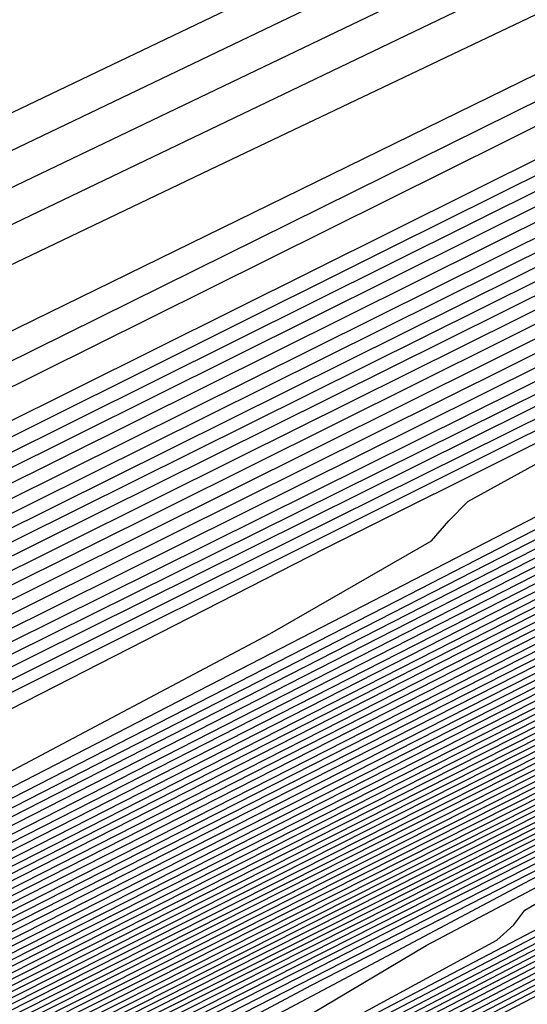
# Model space of a CAD drawing. Extents: x 3249832 to 3255657, y 13789405 to 13793316.
# Tile 141 of 256: x 3255343 to 3255345.35, y 13790174.1 to 13790178.66. Entities that reach past the tile are written whole.
import ezdxf

# ---------------------------------------------------------------- set-up
doc = ezdxf.new("R2010")
doc.units = 0
doc.header["$LTSCALE"] = 100
doc.header["$MEASUREMENT"] = 0
for name, color, linetype in [('GRATIO_CON', 10, 'CONTINUOUS'), ('GRATIO_ICON', 7, 'CONTINUOUS'), ('TARGETS_EAST', 7, 'CONTINUOUS')]:
    doc.layers.add(name, color=color, linetype=linetype)

# ---------------------------------------------------------------- blocks, each defined once
blk = doc.blocks.new('Gratio_032316_contours')
at = {"layer": 'GRATIO_CON', "color": 1, "linetype": 'Continuous', "flags": 128}
for points in [[(3255302.0314, 13790157.2669), (3255305.6437, 13790158.8712), (3255309.5432, 13790160.614), (3255315.3666, 13790163.3532), (3255324.1156, 13790167.6191), (3255334.2532, 13790172.6317), (3255343.6078, 13790177.2836), (3255350.4634, 13790180.6983), (3255354.9264, 13790182.9227), (3255357.5588, 13790184.2349), (3255358.8995, 13790184.9016), (3255359.3945, 13790185.1454), (3255359.4667, 13790185.1777)], [(3255303.1924, 13790158.1067), (3255309.9568, 13790161.3295), (3255315.993, 13790164.1738), (3255320.1968, 13790166.1001), (3255323.9244, 13790167.8032), (3255329.1467, 13790170.2866), (3255337.3137, 13790174.2874), (3255347.7912, 13790179.4774), (3255359.424, 13790185.2621)], [(3255301.814, 13790157.6625), (3255306.2336, 13790159.7553), (3255313.6914, 13790163.3206), (3255322.3973, 13790167.4845), (3255329.9545, 13790171.0807), (3255334.6794, 13790173.2938), (3255337.7412, 13790174.7115), (3255341.022, 13790176.2722), (3255345.9737, 13790178.6979), (3255352.3262, 13790181.8446), (3255359.3791, 13790185.3518)], [(3255305.2569, 13790159.8473), (3255305.9504, 13790160.0417), (3255306.586, 13790160.2393), (3255307.411, 13790160.5614), (3255309.715, 13790161.6217), (3255315.0483, 13790164.1572), (3255324.1904, 13790168.5345), (3255334.8378, 13790173.6394), (3255343.916, 13790177.9876), (3255349.1621, 13790180.4875), (3255351.558, 13790181.6198), (3255352.8973, 13790182.2578), (3255354.6336, 13790183.1084), (3255356.8611, 13790184.2117), (3255359.3342, 13790185.4415)], [(3255305.0995, 13790161.0664), (3255308.7467, 13790162.6449), (3255312.8467, 13790164.4393), (3255316.3876, 13790165.97), (3255318.6123, 13790166.8792), (3255319.7823, 13790167.2946), (3255320.414, 13790167.4655), (3255320.9362, 13790167.5996), (3255321.4269, 13790167.7371), (3255321.8766, 13790167.8769), (3255322.4974, 13790168.1226), (3255324.3865, 13790168.9972), (3255328.8629, 13790171.1288), (3255336.5853, 13790174.8284), (3255345.5712, 13790179.1397), (3255353.1782, 13790182.7894), (3255357.4275, 13790184.8241), (3255358.9954, 13790185.5698), (3255359.2221, 13790185.6724), (3255359.2241, 13790185.6699), (3255359.2254, 13790185.6692), (3255359.2262, 13790185.6695)], [(3255327.8239, 13790171.2175), (3255328.3616, 13790171.3694), (3255328.7758, 13790171.4757), (3255329.1651, 13790171.5848), (3255329.522, 13790171.6958), (3255330.0144, 13790171.8907), (3255331.5133, 13790172.5846), (3255335.0648, 13790174.2757), (3255341.1917, 13790177.2108), (3255348.3215, 13790180.6304), (3255354.3583, 13790183.5236), (3255357.7322, 13790185.1336), (3255358.9792, 13790185.7201), (3255359.1618, 13790185.7973), (3255359.1653, 13790185.7931), (3255359.1674, 13790185.792), (3255359.1688, 13790185.7924)], [(3255327.4219, 13790171.5158), (3255331.9797, 13790173.519), (3255334.6691, 13790174.6694), (3255335.8655, 13790175.1404), (3255336.3091, 13790175.2732), (3255336.6154, 13790175.3518), (3255336.9034, 13790175.4325), (3255337.1673, 13790175.5146), (3255337.5315, 13790175.6587), (3255338.64, 13790176.1719), (3255341.2667, 13790177.4227), (3255345.7981, 13790179.5933), (3255351.0719, 13790182.1212), (3255355.5383, 13790184.2579), (3255358.0368, 13790185.4431), (3255358.9629, 13790185.8704), (3255359.101, 13790185.9219), (3255359.1053, 13790185.9157), (3255359.1073, 13790185.9136), (3255359.1082, 13790185.9136)]]:
    blk.add_lwpolyline(points, dxfattribs=at)
at = {"layer": 'GRATIO_CON', "color": 5, "linetype": 'Continuous', "flags": 128}
for points in [[(3255271.7424, 13790142.4839), (3255272.6412, 13790142.8669), (3255274.1083, 13790143.4531), (3255276.3425, 13790144.3166), (3255279.222, 13790145.4602), (3255282.5453, 13790146.8689), (3255286.466, 13790148.6836), (3255292.5587, 13790151.6691), (3255302.7534, 13790156.7464), (3255317.9172, 13790164.3124), (3255334.6656, 13790172.6691), (3255348.5512, 13790179.5941), (3255356.2739, 13790183.4389), (3255359.1227, 13790184.8487), (3255359.5343, 13790185.0422), (3255359.5388, 13790185.0347), (3255359.5427, 13790185.0289), (3255359.5463, 13790185.0238)], [(3255270.9079, 13790140.512), (3255274.8286, 13790142.58), (3255285.3324, 13790147.9105), (3255304.047, 13790157.299), (3255326.0348, 13790168.2883), (3255344.7168, 13790177.6076), (3255355.1597, 13790182.806), (3255359.0123, 13790184.7118), (3255359.5691, 13790184.9728), (3255359.5755, 13790184.9623), (3255359.581, 13790184.9541), (3255359.5861, 13790184.9469)], [(3255289.6528, 13790150.0664), (3255307.3931, 13790158.9196), (3255328.1005, 13790169.2511), (3255345.6515, 13790178.0012), (3255355.4586, 13790182.8784), (3255359.0782, 13790184.6634), (3255359.603, 13790184.9047), (3255359.6102, 13790184.8927), (3255359.6158, 13790184.8842), (3255359.6206, 13790184.8774)], [(3255293.7865, 13790152.0609), (3255310.6086, 13790160.455), (3255330.0902, 13790170.1736), (3255346.5529, 13790178.3783), (3255355.7476, 13790182.946), (3255359.1428, 13790184.6145), (3255359.6365, 13790184.8372), (3255359.6438, 13790184.8246), (3255359.6486, 13790184.817), (3255359.6523, 13790184.8117)], [(3255302.0539, 13790156.0498), (3255317.0396, 13790163.5258), (3255334.0697, 13790172.0185), (3255348.356, 13790179.1318), (3255356.3269, 13790183.0788), (3255359.2766, 13790184.5089), (3255359.7156, 13790184.6805)], [(3255297.1844, 13790153.5531), (3255306.1876, 13790158.0443), (3255320.2551, 13790165.0612), (3255336.0591, 13790172.9414), (3255349.2565, 13790179.5104), (3255356.614, 13790183.1496), (3255359.3382, 13790184.4651), (3255359.7457, 13790184.6186)], [(3255301.6093, 13790155.6942), (3255310.3214, 13790160.0388), (3255323.4705, 13790166.5968), (3255338.0482, 13790173.865), (3255350.1561, 13790179.891), (3255356.899, 13790183.2251), (3255359.3962, 13790184.4294), (3255359.7706, 13790184.5688)], [(3255301.0545, 13790155.3373), (3255306.0342, 13790157.8354), (3255314.4551, 13790162.0332), (3255326.6859, 13790168.1324), (3255340.0371, 13790174.789), (3255351.0547, 13790180.273), (3255357.1814, 13790183.3044), (3255359.4478, 13790184.404), (3255359.7816, 13790184.5427), (3255359.7891, 13790184.5292), (3255359.7931, 13790184.5225), (3255359.7955, 13790184.5191)], [(3255304.6334, 13790156.8568), (3255306.3511, 13790157.8084), (3255309.5988, 13790159.4725), (3255314.884, 13790162.1177), (3255322.7225, 13790166.0222), (3255333.1167, 13790171.2035), (3255344.0151, 13790176.6365), (3255352.8529, 13790181.0354), (3255357.7494, 13790183.4581), (3255359.561, 13790184.3365), (3255359.8285, 13790184.4463), (3255359.836, 13790184.4335), (3255359.8412, 13790184.4254), (3255359.8452, 13790184.4196)], [(3255304.5941, 13790155.9176), (3255306.5239, 13790156.9775), (3255307.461, 13790157.586), (3255307.6955, 13790157.8717), (3255307.6379, 13790158.0169), (3255307.7178, 13790158.2151), (3255308.4418, 13790158.705), (3255310.3354, 13790159.737), (3255313.871, 13790161.5401), (3255319.3089, 13790164.2589), (3255326.8562, 13790168.0166), (3255336.3321, 13790172.739), (3255346.0041, 13790177.5602), (3255353.752, 13790181.4167), (3255358.0334, 13790183.5349), (3255359.6177, 13790184.3027), (3255359.852, 13790184.398), (3255359.8594, 13790184.3856), (3255359.8652, 13790184.3768), (3255359.8701, 13790184.3699)], [(3255304.9355, 13790156.0247), (3255307.9403, 13790157.5887), (3255310.0751, 13790158.7489), (3255311.1306, 13790159.4091), (3255311.4165, 13790159.7094), (3255311.3727, 13790159.8493), (3255311.4633, 13790160.0414), (3255312.2502, 13790160.5532), (3255314.3196, 13790161.6657), (3255318.1431, 13790163.6078), (3255323.7338, 13790166.4), (3255330.9899, 13790170.0111), (3255339.5475, 13790174.2746), (3255347.9931, 13790178.484), (3255354.6512, 13790181.7979), (3255358.3174, 13790183.6118), (3255359.6741, 13790184.2691), (3255359.875, 13790184.3505), (3255359.8817, 13790184.3393), (3255359.8871, 13790184.3311), (3255359.8919, 13790184.3244)], [(3255304.153, 13790155.5812), (3255308.0068, 13790157.5568), (3255311.2864, 13790159.2599), (3255313.6264, 13790160.5203), (3255314.8001, 13790161.2321), (3255315.1375, 13790161.5471), (3255315.1076, 13790161.6816), (3255315.2089, 13790161.8678), (3255316.0587, 13790162.4015), (3255318.3039, 13790163.5944), (3255322.4153, 13790165.6754), (3255328.1587, 13790168.5412), (3255335.1236, 13790172.0056), (3255342.7629, 13790175.8101), (3255349.9822, 13790179.4077), (3255355.5503, 13790182.1791), (3255358.6014, 13790183.6887), (3255359.7305, 13790184.2357), (3255359.8977, 13790184.3034), (3255359.9033, 13790184.2941), (3255359.9078, 13790184.2873), (3255359.9117, 13790184.2817)], [(3255304.9157, 13790155.8971), (3255309.6589, 13790158.3201), (3255314.1493, 13790160.621), (3255317.9787, 13790162.6022), (3255320.7289, 13790164.0631), (3255322.1393, 13790164.8782), (3255322.5796, 13790165.2225), (3255322.5773, 13790165.3464), (3255322.6999, 13790165.5205), (3255323.6755, 13790166.0979), (3255326.2724, 13790167.4517), (3255330.9596, 13790169.8106), (3255337.0084, 13790172.8235), (3255343.391, 13790175.9945), (3255349.1937, 13790178.8812), (3255353.9602, 13790181.2553), (3255357.3486, 13790182.9416), (3255359.1694, 13790183.8424), (3255359.8432, 13790184.1689), (3255359.943, 13790184.2093), (3255359.9463, 13790184.2038), (3255359.949, 13790184.1997), (3255359.9513, 13790184.1963)], [(3255302.3778, 13790154.5684), (3255307.3329, 13790157.0951), (3255312.4118, 13790159.6895), (3255317.2206, 13790162.1531), (3255321.3249, 13790164.2734), (3255324.2801, 13790165.8346), (3255325.8088, 13790166.7013), (3255326.3006, 13790167.0602), (3255326.3122, 13790167.1787), (3255326.4454, 13790167.3469), (3255327.4839, 13790167.9461), (3255330.2567, 13790169.3804), (3255335.2318, 13790171.8782), (3255341.4333, 13790174.9646), (3255347.5247, 13790177.989), (3255352.4091, 13790180.4168), (3255355.9494, 13790182.1787), (3255358.2485, 13790183.3217), (3255359.4552, 13790183.9168), (3255359.9029, 13790184.1305), (3255359.9712, 13790184.1537)], [(3255304.4676, 13790155.5994), (3255309.7502, 13790158.2931), (3255315.1648, 13790161.0589), (3255320.2919, 13790163.6852), (3255324.671, 13790165.9446), (3255327.8314, 13790167.606), (3255329.4784, 13790168.5243), (3255330.0217, 13790168.8979), (3255330.047, 13790169.0111), (3255330.1909, 13790169.1733), (3255331.2924, 13790169.7943), (3255334.241, 13790171.3091), (3255339.5039, 13790173.9458), (3255345.8582, 13790177.1058), (3255351.6584, 13790179.9834), (3255355.6245, 13790181.9523), (3255357.9383, 13790183.1026), (3255359.1472, 13790183.7035), (3255359.7382, 13790183.995), (3255359.9575, 13790184.0997), (3255359.991, 13790184.111)], [(3255301.5219, 13790154.0673), (3255306.5573, 13790156.6303), (3255312.1674, 13790159.491), (3255317.9177, 13790162.4284), (3255323.3631, 13790165.2173), (3255328.0171, 13790167.6157), (3255331.3826, 13790169.3774), (3255333.1479, 13790170.3474), (3255333.7427, 13790170.7356), (3255333.7819, 13790170.8435), (3255333.9351, 13790170.999), (3255335.0904, 13790171.6374), (3255338.1903, 13790173.2204), (3255343.8598, 13790176.055), (3255351.4541, 13790179.8272), (3255360.0108, 13790184.0684)], [(3255305.1135, 13790155.8299), (3255310.7368, 13790158.6923), (3255317.0019, 13790161.8869), (3255323.4235, 13790165.1672), (3255329.5057, 13790168.2815), (3255334.7094, 13790170.9581), (3255338.4852, 13790172.9203), (3255340.4871, 13790173.9935), (3255341.1847, 13790174.411), (3255341.2516, 13790174.5082), (3255341.3615, 13790174.6197), (3255342.1895, 13790175.0772), (3255344.4112, 13790176.2118), (3255348.4746, 13790178.2434), (3255353.9175, 13790180.947), (3255360.0502, 13790183.9867)], [(3255302.0725, 13790154.2545), (3255306.9093, 13790156.7113), (3255312.8265, 13790159.7232), (3255319.4192, 13790163.0849), (3255326.1765, 13790166.5367), (3255332.577, 13790169.8136), (3255338.0556, 13790172.6292), (3255342.0364, 13790174.6917), (3255344.1566, 13790175.8165), (3255344.9058, 13790176.2487), (3255344.9865, 13790176.3406), (3255345.0746, 13790176.43), (3255345.739, 13790176.7971), (3255347.5216, 13790177.7075), (3255350.782, 13790179.3376), (3255355.1493, 13790181.5069), (3255360.0699, 13790183.9458)], [(3255303.628, 13790155.0138), (3255308.7051, 13790157.5926), (3255314.9163, 13790160.7542), (3255321.8364, 13790164.2828), (3255328.9294, 13790167.9061), (3255335.6482, 13790171.3457), (3255341.4017, 13790174.3004), (3255345.5877, 13790176.4631), (3255347.8262, 13790177.6396), (3255348.6268, 13790178.0864), (3255348.7213, 13790178.173), (3255348.7878, 13790178.2404), (3255349.2885, 13790178.517), (3255350.6321, 13790179.2032), (3255353.0894, 13790180.4318), (3255356.381, 13790182.0668), (3255360.0897, 13790183.905)], [(3255305.1835, 13790155.7731), (3255310.5009, 13790158.4739), (3255317.006, 13790161.7851), (3255324.2536, 13790165.4808), (3255331.6823, 13790169.2755), (3255338.7195, 13790172.8778), (3255344.7479, 13790175.9716), (3255349.1389, 13790178.2345), (3255351.4957, 13790179.4626), (3255352.3478, 13790179.9241), (3255352.4562, 13790180.0053), (3255352.5009, 13790180.0507), (3255352.838, 13790180.237), (3255353.7425, 13790180.6989), (3255355.3968, 13790181.526), (3255357.6127, 13790182.6266), (3255360.1094, 13790183.8641)], [(3255303.7707, 13790154.9993), (3255308.2945, 13790157.2917), (3255314.0925, 13790160.2366), (3255321.1855, 13790163.8471), (3255329.0881, 13790167.8767), (3255337.1882, 13790172.0144), (3255344.8621, 13790175.942), (3255351.4402, 13790179.3139), (3255356.2414, 13790181.7774), (3255358.8349, 13790183.1087), (3255359.7899, 13790183.5995), (3255359.9259, 13790183.6701), (3255359.9272, 13790183.6714), (3255359.937, 13790183.6768), (3255359.9634, 13790183.6903), (3255360.0116, 13790183.7143), (3255360.0761, 13790183.7464), (3255360.1488, 13790183.7825)], [(3255305.1388, 13790155.6635), (3255309.85, 13790158.051), (3255315.8883, 13790161.1179), (3255323.2539, 13790164.8671), (3255331.3347, 13790168.9871), (3255339.3649, 13790173.0882), (3255346.7521, 13790176.8682), (3255353.5952, 13790180.3758), (3255360.1664, 13790183.7472)], [(3255302.8281, 13790154.4677), (3255306.5068, 13790156.3278), (3255311.4055, 13790158.8102), (3255317.684, 13790161.9993), (3255325.321, 13790165.8864), (3255333.5703, 13790170.0918), (3255341.5049, 13790174.143), (3255348.4211, 13790177.681), (3255354.5094, 13790180.8012), (3255360.1838, 13790183.7124)], [(3255304.0554, 13790155.0608), (3255307.8748, 13790156.9921), (3255312.961, 13790159.5695), (3255319.4798, 13790162.8806), (3255327.388, 13790166.9057), (3255335.8059, 13790171.1966), (3255343.6448, 13790175.1979), (3255350.0901, 13790178.4938), (3255355.4236, 13790181.2265), (3255360.2013, 13790183.6775)], [(3255303.5893, 13790154.7687), (3255306.5099, 13790156.2471), (3255310.6109, 13790158.3207), (3255316.0721, 13790161.0881), (3255323.0714, 13790164.6433), (3255331.5221, 13790168.9443), (3255340.2771, 13790173.4061), (3255347.9247, 13790177.3077), (3255353.4282, 13790180.1195), (3255357.252, 13790182.0771), (3255360.2361, 13790183.6077)], [(3255304.7162, 13790155.3111), (3255307.7371, 13790156.8402), (3255311.9789, 13790158.985), (3255317.6276, 13790161.8474), (3255324.8672, 13790165.5246), (3255333.5891, 13790169.9636), (3255342.5128, 13790174.5109), (3255350.0647, 13790178.3626), (3255355.0972, 13790180.9323), (3255358.1663, 13790182.5025), (3255360.2536, 13790183.5729)], [(3255303.783, 13790154.7871), (3255305.843, 13790155.8536), (3255308.9644, 13790157.4333), (3255313.347, 13790159.6493), (3255319.1831, 13790162.6067), (3255326.663, 13790166.4059), (3255335.6562, 13790170.9829), (3255344.7484, 13790175.6156), (3255352.2046, 13790179.4175), (3255356.7662, 13790181.7451), (3255359.0805, 13790182.9278), (3255360.271, 13790183.538)], [(3255304.8427, 13790155.2963), (3255306.9699, 13790156.3961), (3255310.1916, 13790158.0264), (3255314.7166, 13790160.3144), (3255320.7509, 13790163.3723), (3255328.5002, 13790167.3085), (3255338.0293, 13790172.1586), (3255348.8387, 13790177.6664), (3255360.2884, 13790183.5031)], [(3255305.0241, 13790155.1342), (3255305.6382, 13790155.5752), (3255306.9622, 13790156.3146), (3255309.2236, 13790157.4811), (3255312.6461, 13790159.2126), (3255317.4185, 13790161.6255), (3255323.5888, 13790164.7516), (3255331.1702, 13790168.6012), (3255339.9013, 13790173.0438), (3255348.4233, 13790177.385), (3255355.1029, 13790180.7893), (3255358.7722, 13790182.6592), (3255360.1245, 13790183.3478), (3255360.3182, 13790183.4455)], [(3255304.8083, 13790154.4748), (3255305.689, 13790154.9681), (3255305.9678, 13790155.1782), (3255305.932, 13790155.2654), (3255305.8633, 13790155.3778), (3255306.0205, 13790155.6152), (3255306.6569, 13790156.065), (3255308.0219, 13790156.8237), (3255310.3504, 13790158.0236), (3255313.8734, 13790159.8057), (3255318.7695, 13790162.2811), (3255325.0078, 13790165.4413), (3255332.5052, 13790169.2476), (3255340.9443, 13790173.5411), (3255349.0715, 13790177.6808), (3255355.3991, 13790180.9056), (3255358.87, 13790182.674), (3255360.1494, 13790183.3249), (3255360.333, 13790183.417)], [(3255304.084, 13790154.0519), (3255305.7522, 13790154.9379), (3255306.6595, 13790155.4442), (3255306.9489, 13790155.6586), (3255306.9159, 13790155.7454), (3255306.8502, 13790155.8567), (3255307.0169, 13790156.0961), (3255307.6755, 13790156.5547), (3255309.0817, 13790157.3329), (3255311.4773, 13790158.5661), (3255315.1006, 13790160.3988), (3255320.1204, 13790162.9367), (3255326.4268, 13790166.131), (3255333.8401, 13790169.894), (3255341.9872, 13790174.0384), (3255349.7196, 13790177.9767), (3255355.6953, 13790181.0218), (3255358.9678, 13790182.6888), (3255360.1743, 13790183.3021), (3255360.3478, 13790183.3885)], [(3255304.9814, 13790154.4912), (3255306.6961, 13790155.401), (3255307.6299, 13790155.9204), (3255307.9299, 13790156.1391), (3255307.8998, 13790156.2255), (3255307.837, 13790156.3357), (3255308.0133, 13790156.577), (3255308.6941, 13790157.0445), (3255310.1414, 13790157.842), (3255312.6041, 13790159.1086), (3255316.3279, 13790160.9919), (3255321.4714, 13790163.5923), (3255327.8457, 13790166.8207), (3255335.1751, 13790170.5405), (3255343.0302, 13790174.5357), (3255350.3678, 13790178.2726), (3255355.9915, 13790181.1381), (3255359.0655, 13790182.7035), (3255360.1992, 13790183.2792), (3255360.3626, 13790183.36)], [(3255304.6498, 13790154.2392), (3255306.7761, 13790155.3698), (3255308.584, 13790156.3271), (3255309.5708, 13790156.8727), (3255309.8919, 13790157.1), (3255309.8675, 13790157.1856), (3255309.8108, 13790157.2936), (3255310.0062, 13790157.5388), (3255310.7314, 13790158.024), (3255312.2609, 13790158.8603), (3255314.8578, 13790160.1936), (3255318.7824, 13790162.1781), (3255324.1733, 13790164.9035), (3255330.6837, 13790168.2), (3255337.845, 13790171.8333), (3255345.1161, 13790175.5303), (3255351.6642, 13790178.8644), (3255356.5838, 13790181.3706), (3255359.2611, 13790182.7331), (3255360.249, 13790183.2335), (3255360.3922, 13790183.303)], [(3255305.4924, 13790154.6505), (3255307.6735, 13790155.8091), (3255309.528, 13790156.7902), (3255310.5412, 13790157.3489), (3255310.8729, 13790157.5805), (3255310.8514, 13790157.6657), (3255310.7976, 13790157.7725), (3255311.0026, 13790158.0197), (3255311.75, 13790158.5138), (3255313.3206, 13790159.3695), (3255315.9847, 13790160.736), (3255320.0096, 13790162.7712), (3255325.5243, 13790165.559), (3255332.1026, 13790168.8897), (3255339.18, 13790172.4797), (3255346.1591, 13790176.0276), (3255352.3124, 13790179.1603), (3255356.88, 13790181.4868), (3255359.3589, 13790182.7478), (3255360.2739, 13790183.2107), (3255360.4069, 13790183.2745)], [(3255304.4639, 13790154.0323), (3255306.3351, 13790155.0619), (3255308.5709, 13790156.2484), (3255310.4719, 13790157.2533), (3255311.5116, 13790157.825), (3255311.8539, 13790158.061), (3255311.8353, 13790158.1457), (3255311.7845, 13790158.2514), (3255311.9991, 13790158.5007), (3255312.7686, 13790159.0035), (3255314.3803, 13790159.8786), (3255317.1115, 13790161.2785), (3255321.2369, 13790163.3643), (3255326.8753, 13790166.2146), (3255333.5216, 13790169.5794), (3255340.515, 13790173.1261), (3255347.202, 13790176.5249), (3255352.9606, 13790179.4562), (3255357.1762, 13790181.6031), (3255359.4566, 13790182.7626), (3255360.2988, 13790183.1878), (3255360.4217, 13790183.246)], [(3255305.2597, 13790154.4202), (3255307.1777, 13790155.4733), (3255309.4682, 13790156.6878), (3255311.4159, 13790157.7164), (3255312.4821, 13790158.3012), (3255312.8349, 13790158.5414), (3255312.8192, 13790158.6258), (3255312.7714, 13790158.7304), (3255312.9955, 13790158.9816), (3255313.7872, 13790159.4933), (3255315.4401, 13790160.3878), (3255318.2384, 13790161.821), (3255322.4642, 13790163.9574), (3255328.2262, 13790166.8702), (3255334.9406, 13790170.2691), (3255341.8499, 13790173.7725), (3255348.245, 13790177.0222), (3255353.6088, 13790179.7521), (3255357.4723, 13790181.7195), (3255359.5541, 13790182.7777), (3255360.3231, 13790183.1656), (3255360.4356, 13790183.2183)], [(3255324.9187, 13790165.1436), (3255330.9282, 13790168.1814), (3255337.7785, 13790171.6484), (3255344.5198, 13790175.0653), (3255350.3309, 13790178.0168), (3255354.905, 13790180.3441), (3255358.064, 13790181.9526), (3255359.7482, 13790182.8087), (3255360.3702, 13790183.1225), (3255360.4613, 13790183.1651)], [(3255326.1459, 13790165.7367), (3255332.2792, 13790168.837), (3255339.1975, 13790172.3381), (3255345.8548, 13790175.7117), (3255351.3738, 13790178.5141), (3255355.5531, 13790180.6401), (3255358.3599, 13790182.0692), (3255359.8452, 13790182.8242), (3255360.3938, 13790183.1009), (3255360.4741, 13790183.1386)], [(3255327.3732, 13790166.3298), (3255333.6301, 13790169.4926), (3255340.6165, 13790173.0278), (3255347.1898, 13790176.3582), (3255352.4168, 13790179.0114), (3255356.2011, 13790180.9361), (3255358.6557, 13790182.1858), (3255359.9422, 13790182.8397), (3255360.4174, 13790183.0794), (3255360.487, 13790183.112)], [(3255323.8726, 13790164.5335), (3255328.6004, 13790166.9229), (3255334.9811, 13790170.1481), (3255342.0354, 13790173.7175), (3255348.5247, 13790177.0046), (3255353.4597, 13790179.5087), (3255356.8492, 13790181.2321), (3255358.9516, 13790182.3023), (3255360.0392, 13790182.8552), (3255360.441, 13790183.0579), (3255360.4998, 13790183.0854)], [(3255326.1263, 13790165.6184), (3255331.0549, 13790168.1091), (3255337.683, 13790171.4593), (3255344.8734, 13790175.0969), (3255351.1947, 13790178.2974), (3255355.5456, 13790180.5034), (3255358.1454, 13790181.824), (3255359.5433, 13790182.5355), (3255360.2333, 13790182.8862), (3255360.4882, 13790183.0148), (3255360.5255, 13790183.0322)], [(3255327.2532, 13790166.1609), (3255332.2822, 13790168.7022), (3255339.034, 13790172.1149), (3255346.2924, 13790175.7865), (3255352.5296, 13790178.9438), (3255356.5886, 13790181.0007), (3255358.7935, 13790182.12), (3255359.8392, 13790182.6521), (3255360.3303, 13790182.9017), (3255360.5117, 13790182.9932), (3255360.5383, 13790183.0057)], [(3255324.9777, 13790164.9701), (3255328.38, 13790166.7034), (3255333.5094, 13790169.2953), (3255340.385, 13790172.7705), (3255347.7113, 13790176.4762), (3255353.8646, 13790179.5902), (3255357.6315, 13790181.498), (3255359.4416, 13790182.416), (3255360.1351, 13790182.7686), (3255360.4274, 13790182.9172), (3255360.5353, 13790182.9717), (3255360.5511, 13790182.9791)], [(3255326.0375, 13790165.4792), (3255329.5069, 13790167.2459), (3255334.7367, 13790169.8884), (3255341.7359, 13790173.4261), (3255349.1303, 13790177.1659), (3255355.1996, 13790180.2366), (3255358.6796, 13790181.9976), (3255360.1293, 13790182.7318), (3255360.564, 13790182.9525)], [(3255326.0107, 13790165.3703), (3255328.1409, 13790166.4894), (3255331.6324, 13790168.2661), (3255336.7586, 13790170.8557), (3255343.4765, 13790174.2509), (3255350.4781, 13790177.7917), (3255356.1387, 13790180.655), (3255359.2695, 13790182.2383), (3255360.4233, 13790182.8212), (3255360.5887, 13790182.904)], [(3255327.0294, 13790165.8601), (3255329.1902, 13790166.9933), (3255332.6755, 13790168.7662), (3255337.7031, 13790171.3058), (3255344.1992, 13790174.5887), (3255350.9231, 13790177.9889), (3255356.3425, 13790180.7299), (3255359.338, 13790182.2444), (3255360.4422, 13790182.8017), (3255360.6009, 13790182.8804)], [(3255328.048, 13790166.3498), (3255330.2394, 13790167.4971), (3255333.7186, 13790169.2663), (3255338.6476, 13790171.7559), (3255344.9218, 13790174.9264), (3255351.3681, 13790178.1861), (3255356.5462, 13790180.8048), (3255359.4065, 13790182.2504), (3255360.4612, 13790182.7821), (3255360.6131, 13790182.8568)], [(3255327.9419, 13790166.1953), (3255329.0666, 13790166.8396), (3255331.2887, 13790168.001), (3255334.7616, 13790169.7664), (3255339.5921, 13790172.2059), (3255345.6445, 13790175.2642), (3255351.8131, 13790178.3832), (3255356.7499, 13790180.8797), (3255359.475, 13790182.2565), (3255360.4801, 13790182.7626), (3255360.6253, 13790182.8333)], [(3255327.4629, 13790165.5889), (3255328.9795, 13790166.3959), (3255329.5121, 13790166.7094), (3255329.545, 13790166.7868), (3255329.5482, 13790166.8724), (3255329.9348, 13790167.1571), (3255331.1039, 13790167.8191), (3255333.3872, 13790169.0087), (3255336.8478, 13790170.7666), (3255341.4811, 13790173.106), (3255347.0898, 13790175.9396), (3255352.7031, 13790178.7776), (3255357.1574, 13790181.0295), (3255359.612, 13790182.2686), (3255360.518, 13790182.7235), (3255360.6498, 13790182.7862)], [(3255325.6209, 13790164.5955), (3255328.4069, 13790166.0519), (3255329.9499, 13790166.872), (3255330.4931, 13790167.1899), (3255330.5289, 13790167.2669), (3255330.5351, 13790167.3513), (3255330.9312, 13790167.6381), (3255332.1225, 13790168.3088), (3255334.4365, 13790169.5125), (3255337.8909, 13790171.2667), (3255342.4257, 13790173.5561), (3255347.8124, 13790176.2774), (3255353.1481, 13790178.9747), (3255357.3612, 13790181.1043), (3255359.6805, 13790182.2747), (3255360.5369, 13790182.7039), (3255360.662, 13790182.7626)], [(3255326.5182, 13790165.0348), (3255329.3508, 13790166.515), (3255330.9203, 13790167.3482), (3255331.4742, 13790167.6703), (3255331.5128, 13790167.747), (3255331.5219, 13790167.8302), (3255331.9277, 13790168.119), (3255333.1411, 13790168.7986), (3255335.4858, 13790170.0164), (3255338.9339, 13790171.7668), (3255343.3702, 13790174.0061), (3255348.535, 13790176.6151), (3255353.5931, 13790179.1719), (3255357.5649, 13790181.1792), (3255359.749, 13790182.2808), (3255360.5559, 13790182.6844), (3255360.6742, 13790182.739)], [(3255327.4156, 13790165.4741), (3255330.2948, 13790166.9781), (3255331.8908, 13790167.8244), (3255332.4552, 13790168.1508), (3255332.4967, 13790168.227), (3255332.5088, 13790168.3092), (3255332.9241, 13790168.5999), (3255334.1598, 13790169.2884), (3255336.535, 13790170.5202), (3255339.977, 13790172.2669), (3255344.3147, 13790174.4562), (3255349.2577, 13790176.9528), (3255354.0381, 13790179.3691), (3255357.7686, 13790181.2541), (3255359.8175, 13790182.2868), (3255360.5748, 13790182.6648), (3255360.6864, 13790182.7155)], [(3255325.7164, 13790164.5233), (3255329.2103, 13790166.3527), (3255332.1826, 13790167.9043), (3255333.8317, 13790168.7767), (3255334.4172, 13790169.1117), (3255334.4644, 13790169.1871), (3255334.4825, 13790169.2671), (3255334.9169, 13790169.5617), (3255336.197, 13790170.2679), (3255338.6336, 13790171.5279), (3255342.0632, 13790173.2671), (3255346.2037, 13790175.3563), (3255350.703, 13790177.6283), (3255354.9281, 13790179.7634), (3255358.1761, 13790181.4039), (3255359.9544, 13790182.299), (3255360.6126, 13790182.6258), (3255360.7107, 13790182.6685)], [(3255326.559, 13790164.9347), (3255330.1077, 13790166.792), (3255333.1266, 13790168.3674), (3255334.8021, 13790169.2528), (3255335.3982, 13790169.5922), (3255335.4483, 13790169.6672), (3255335.4694, 13790169.746), (3255335.9134, 13790170.0426), (3255337.2156, 13790170.7576), (3255339.6828, 13790172.0318), (3255343.1062, 13790173.7672), (3255347.1482, 13790175.8064), (3255351.4256, 13790177.9661), (3255355.373, 13790179.9607), (3255358.3795, 13790181.4792), (3255360.022, 13790182.306), (3255360.6299, 13790182.6078), (3255360.7206, 13790182.6473)], [(3255327.4017, 13790165.3461), (3255331.0051, 13790167.2313), (3255334.0705, 13790168.8305), (3255335.7725, 13790169.729), (3255336.3792, 13790170.0727), (3255336.4322, 13790170.1473), (3255336.4563, 13790170.2249), (3255336.9098, 13790170.5235), (3255338.2343, 13790171.2474), (3255340.7321, 13790172.5356), (3255344.1493, 13790174.2673), (3255348.0927, 13790176.2564), (3255352.1482, 13790178.3038), (3255355.8179, 13790180.158), (3255358.5828, 13790181.5545), (3255360.0896, 13790182.3129), (3255360.6473, 13790182.5898), (3255360.7304, 13790182.626)], [(3255325.1551, 13790164.1169), (3255328.2444, 13790165.7574), (3255331.9024, 13790167.6707), (3255335.0145, 13790169.2935), (3255336.743, 13790170.2051), (3255337.3602, 13790170.5531), (3255337.416, 13790170.6273), (3255337.4432, 13790170.7039), (3255337.9062, 13790171.0045), (3255339.2529, 13790171.7371), (3255341.7814, 13790173.0395), (3255345.1924, 13790174.7674), (3255349.0372, 13790176.7065), (3255352.8709, 13790178.6416), (3255356.2628, 13790180.3553), (3255358.7862, 13790181.6297), (3255360.1572, 13790182.3198), (3255360.6647, 13790182.5718), (3255360.7403, 13790182.6047)], [(3255326.7468, 13790164.8927), (3255329.9297, 13790166.5802), (3255333.6972, 13790168.5493), (3255336.9024, 13790170.2197), (3255338.6838, 13790171.1575), (3255339.3222, 13790171.5141), (3255339.3838, 13790171.5874), (3255339.4169, 13790171.6618), (3255339.8991, 13790171.9663), (3255341.2901, 13790172.7166), (3255343.8799, 13790174.0472), (3255347.2785, 13790175.7677), (3255350.9262, 13790177.6066), (3255354.3161, 13790179.3171), (3255357.1526, 13790180.7499), (3255359.1929, 13790181.7803), (3255360.2924, 13790182.3337), (3255360.6994, 13790182.5358), (3255360.76, 13790182.5622)], [(3255327.5426, 13790165.2805), (3255330.7723, 13790166.9915), (3255334.5946, 13790168.9886), (3255337.8463, 13790170.6828), (3255339.6543, 13790171.6336), (3255340.3033, 13790171.9945), (3255340.3677, 13790172.0675), (3255340.4038, 13790172.1407), (3255340.8955, 13790172.4472), (3255342.3088, 13790173.2064), (3255344.9292, 13790174.551), (3255348.3216, 13790176.2678), (3255351.8708, 13790178.0567), (3255355.0387, 13790179.6548), (3255357.5975, 13790180.9471), (3255359.3962, 13790181.8556), (3255360.36, 13790182.3407), (3255360.7167, 13790182.5178), (3255360.7699, 13790182.5409)], [(3255326.545, 13790164.6734), (3255328.3384, 13790165.6684), (3255331.615, 13790167.4029), (3255335.4919, 13790169.4279), (3255338.7903, 13790171.1459), (3255340.6247, 13790172.1098), (3255341.2843, 13790172.475), (3255341.3515, 13790172.5476), (3255341.3906, 13790172.6196), (3255341.8919, 13790172.9281), (3255343.3274, 13790173.6961), (3255345.9784, 13790175.0549), (3255349.3647, 13790176.7679), (3255352.8153, 13790178.5067), (3255355.7614, 13790179.9926), (3255358.0423, 13790181.1444), (3255359.5996, 13790181.9308), (3255360.4276, 13790182.3476), (3255360.7341, 13790182.4998), (3255360.7798, 13790182.5197)], [(3255327.3139, 13790165.0487), (3255329.1342, 13790166.0563), (3255332.4577, 13790167.8143), (3255336.3893, 13790169.8672), (3255339.7342, 13790171.609), (3255341.5951, 13790172.5859), (3255342.2653, 13790172.9555), (3255342.3354, 13790173.0276), (3255342.3775, 13790173.0986), (3255342.8884, 13790173.409), (3255344.346, 13790174.1859), (3255347.0277, 13790175.5587), (3255350.4078, 13790177.268), (3255353.7598, 13790178.9568), (3255356.484, 13790180.3303), (3255358.4872, 13790181.3417), (3255359.8029, 13790182.0061), (3255360.4952, 13790182.3546), (3255360.7515, 13790182.4818), (3255360.7897, 13790182.4984)], [(3255328.008, 13790165.0603), (3255328.1987, 13790165.2233), (3255328.1737, 13790165.2856), (3255328.2076, 13790165.3863), (3255328.8515, 13790165.7993), (3255330.7258, 13790166.832), (3255334.143, 13790168.637), (3255338.184, 13790170.7459), (3255341.6221, 13790172.5351), (3255343.536, 13790173.5383), (3255344.2273, 13790173.9164), (3255344.3032, 13790173.9878), (3255344.3513, 13790174.0565), (3255344.8812, 13790174.3709), (3255346.3833, 13790175.1654), (3255349.1262, 13790176.5664), (3255352.4939, 13790178.2682), (3255355.6488, 13790179.8569), (3255357.9293, 13790181.0058), (3255359.377, 13790181.7363), (3255360.2096, 13790182.1567), (3255360.6304, 13790182.3685), (3255360.7862, 13790182.4458), (3255360.8094, 13790182.4559)], [(3255342.566, 13790172.9982), (3255344.5064, 13790174.0144), (3255345.2083, 13790174.3969), (3255345.287, 13790174.4678), (3255345.3381, 13790174.5354), (3255345.8777, 13790174.8518), (3255347.4019, 13790175.6552), (3255350.1755, 13790177.0703), (3255353.537, 13790178.7683), (3255356.5933, 13790180.307), (3255358.6519, 13790181.3436), (3255359.8219, 13790181.9336), (3255360.413, 13790182.2319), (3255360.698, 13790182.3754), (3255360.8035, 13790182.4278), (3255360.8193, 13790182.4346)], [(3255339.9788, 13790171.6245), (3255343.51, 13790173.4613), (3255345.4769, 13790174.4906), (3255346.1893, 13790174.8774), (3255346.2709, 13790174.9479), (3255346.325, 13790175.0143), (3255346.8741, 13790175.3327), (3255348.4205, 13790176.1449), (3255351.2248, 13790177.5741), (3255354.5801, 13790179.2684), (3255357.5378, 13790180.757), (3255359.3745, 13790181.6813), (3255360.2668, 13790182.1308), (3255360.6163, 13790182.3072), (3255360.7656, 13790182.3824), (3255360.8209, 13790182.4098), (3255360.8291, 13790182.4134)], [(3255327.0429, 13790164.3788), (3255328.4351, 13790165.1423), (3255329.6154, 13790165.7945), (3255330.2548, 13790166.1754), (3255330.4581, 13790166.341), (3255330.4385, 13790166.401), (3255330.4811, 13790166.5005), (3255331.1581, 13790166.9251), (3255333.1133, 13790167.9956), (3255336.671, 13790169.8711), (3255340.8761, 13790172.0638), (3255344.4539, 13790173.9244), (3255346.4473, 13790174.9667), (3255347.1703, 13790175.3578), (3255347.2548, 13790175.4279), (3255347.3126, 13790175.4936), (3255347.8762, 13790175.8165), (3255349.4584, 13790176.6444), (3255352.4013, 13790178.142), (3255356.365, 13790180.1416), (3255360.839, 13790182.3921)], [(3255327.2557, 13790164.4039), (3255328.454, 13790165.0801), (3255329.8829, 13790165.8622), (3255331.0947, 13790166.53), (3255331.7527, 13790166.9189), (3255331.9644, 13790167.0861), (3255331.9484, 13790167.1446), (3255331.9968, 13790167.2433), (3255332.6957, 13790167.6757), (3255334.7049, 13790168.7714), (3255338.3563, 13790170.6938), (3255342.6709, 13790172.9425), (3255346.3418, 13790174.8506), (3255348.3882, 13790175.9191), (3255349.1324, 13790176.3188), (3255349.2225, 13790176.3881), (3255349.272, 13790176.4443), (3255349.7548, 13790176.7209), (3255351.11, 13790177.43), (3255353.6307, 13790178.7127), (3255357.0257, 13790180.4253), (3255360.8578, 13790182.3529)], [(3255327.9454, 13790164.7468), (3255329.1596, 13790165.4307), (3255330.6069, 13790166.2222), (3255331.8343, 13790166.8978), (3255332.5016, 13790167.2906), (3255332.7175, 13790167.4586), (3255332.7033, 13790167.5163), (3255332.7546, 13790167.6147), (3255333.4646, 13790168.051), (3255335.5008, 13790169.1593), (3255339.199, 13790171.1052), (3255343.5682, 13790173.3818), (3255347.2858, 13790175.3137), (3255349.3586, 13790176.3952), (3255350.1134, 13790176.7992), (3255350.2064, 13790176.8681), (3255350.2518, 13790176.9197), (3255350.6941, 13790177.1731), (3255351.9358, 13790177.8228), (3255354.2454, 13790178.9981), (3255357.356, 13790180.5673), (3255360.8672, 13790182.3334)], [(3255327.927, 13790164.6474), (3255328.6351, 13790165.0898), (3255329.8652, 13790165.7814), (3255331.3308, 13790166.5821), (3255332.574, 13790167.2656), (3255333.2505, 13790167.6623), (3255333.4707, 13790167.8312), (3255333.4583, 13790167.8881), (3255333.5125, 13790167.9861), (3255334.2334, 13790168.4263), (3255336.2966, 13790169.5471), (3255340.0417, 13790171.5166), (3255344.4656, 13790173.8211), (3255348.2297, 13790175.7768), (3255350.3291, 13790176.8714), (3255351.0944, 13790177.2797), (3255351.1903, 13790177.3482), (3255351.2315, 13790177.395), (3255351.6334, 13790177.6252), (3255352.7616, 13790178.2156), (3255354.86, 13790179.2834), (3255357.6864, 13790180.7092), (3255360.8766, 13790182.3139)], [(3255328.0123, 13790164.5847), (3255328.6065, 13790164.9862), (3255329.3248, 13790165.4327), (3255330.5708, 13790166.1321), (3255332.0547, 13790166.9421), (3255333.3136, 13790167.6333), (3255333.9995, 13790168.034), (3255334.2238, 13790168.2038), (3255334.2132, 13790168.2599), (3255334.2703, 13790168.3575), (3255335.0023, 13790168.8016), (3255337.0924, 13790169.935), (3255340.8843, 13790171.9279), (3255345.363, 13790174.2604), (3255349.1736, 13790176.2398), (3255351.2995, 13790177.3475), (3255352.0754, 13790177.7602), (3255352.1742, 13790177.8282), (3255352.2112, 13790177.8704), (3255352.5727, 13790178.0774), (3255353.5874, 13790178.6084), (3255355.4747, 13790179.5688), (3255358.0167, 13790180.8511), (3255360.886, 13790182.2944)], [(3255342.5696, 13790172.7507), (3255347.1577, 13790175.139), (3255351.0615, 13790177.166), (3255353.2404, 13790178.2999), (3255354.0374, 13790178.7211), (3255354.1419, 13790178.7884), (3255354.1707, 13790178.8211), (3255354.4513, 13790178.9818), (3255355.239, 13790179.394), (3255356.7041, 13790180.1395), (3255358.6774, 13790181.135), (3255360.9048, 13790182.2554)], [(3255339.4798, 13790171.0986), (3255343.4123, 13790173.162), (3255348.0551, 13790175.5784), (3255352.0055, 13790177.6291), (3255354.2108, 13790178.776), (3255355.0184, 13790179.2016), (3255355.1258, 13790179.2684), (3255355.1504, 13790179.2964), (3255355.3906, 13790179.434), (3255356.0648, 13790179.7868), (3255357.3188, 13790180.4249), (3255359.0077, 13790181.2769), (3255360.9142, 13790182.2359)], [(3255340.2757, 13790171.4865), (3255344.255, 13790173.5734), (3255348.9525, 13790176.0177), (3255352.9494, 13790178.0922), (3255355.1812, 13790179.2522), (3255355.9994, 13790179.682), (3255356.1097, 13790179.7485), (3255356.1301, 13790179.7718), (3255356.3299, 13790179.8862), (3255356.8906, 13790180.1796), (3255357.9335, 13790180.7103), (3255359.3381, 13790181.4189), (3255360.9236, 13790182.2164)], [(3255341.0715, 13790171.8743), (3255345.0976, 13790173.9848), (3255349.8498, 13790176.457), (3255353.8934, 13790178.5553), (3255356.1517, 13790179.7283), (3255356.9805, 13790180.1625), (3255357.0935, 13790180.2286), (3255357.1099, 13790180.2471), (3255357.2692, 13790180.3384), (3255357.7164, 13790180.5724), (3255358.5481, 13790180.9957), (3255359.6684, 13790181.5608), (3255360.933, 13790182.1969)]]:
    blk.add_lwpolyline(points, dxfattribs=at)
at = {"layer": 'GRATIO_ICON', "color": 7, "linetype": 'Continuous', "flags": 128}
for points in [[(3255302.0808, 13790159.3889), (3255305.559, 13790160.901), (3255308.5916, 13790162.1955), (3255310.5839, 13790162.9841), (3255311.7407, 13790163.3717), (3255312.4665, 13790163.5617), (3255313.0966, 13790163.7234), (3255313.6886, 13790163.8894), (3255314.2313, 13790164.0581), (3255314.9803, 13790164.3545), (3255317.2598, 13790165.4099), (3255322.6611, 13790167.9818), (3255331.9788, 13790172.4459), (3255342.8209, 13790177.6489), (3255351.9982, 13790182.0552), (3255357.1231, 13790184.5146), (3255359.0123, 13790185.4193), (3255359.2836, 13790185.5466)], [(3255297.9202, 13790154.0553), (3255313.8241, 13790161.9904), (3255332.0799, 13790171.0961), (3255347.4542, 13790178.7554), (3255356.0365, 13790183.0135), (3255359.2073, 13790184.5657), (3255359.6699, 13790184.7697), (3255359.6773, 13790184.7565), (3255359.6815, 13790184.7497), (3255359.6839, 13790184.7461)], [(3255305.3267, 13790157.4049), (3255310.4591, 13790159.9765), (3255318.5888, 13790164.0277), (3255329.9013, 13790169.6679), (3255342.0261, 13790175.7127), (3255351.9538, 13790180.6542), (3255357.4654, 13790183.3812), (3255359.5044, 13790184.3702), (3255359.805, 13790184.4945), (3255359.8125, 13790184.4813), (3255359.8172, 13790184.4739), (3255359.8203, 13790184.4694)], [(3255302.4984, 13790154.6992), (3255306.906, 13790156.9506), (3255311.078, 13790159.0889), (3255314.6326, 13790160.9311), (3255317.1776, 13790162.2917), (3255318.4697, 13790163.0552), (3255318.8586, 13790163.3848), (3255318.8424, 13790163.514), (3255318.9544, 13790163.6942), (3255319.8671, 13790164.2497), (3255322.2882, 13790165.5231), (3255326.6875, 13790167.743), (3255332.5836, 13790170.6823), (3255339.2573, 13790174), (3255345.9783, 13790177.3457), (3255351.9712, 13790180.3315), (3255356.4494, 13790182.5603), (3255358.8854, 13790183.7655), (3255359.7868, 13790184.2023), (3255359.9203, 13790184.2564), (3255359.9248, 13790184.2489), (3255359.9284, 13790184.2435), (3255359.9315, 13790184.239)], [(3255303.3177, 13790154.9486), (3255308.6471, 13790157.6613), (3255314.5847, 13790160.689), (3255320.6706, 13790163.7978), (3255326.4344, 13790166.7494), (3255331.3633, 13790169.2869), (3255334.9339, 13790171.1488), (3255336.8175, 13790172.1704), (3255337.4637, 13790172.5733), (3255337.5167, 13790172.6759), (3255337.6483, 13790172.8094), (3255338.64, 13790173.3573), (3255341.3007, 13790174.7161), (3255346.1672, 13790177.1492), (3255352.6858, 13790180.3871), (3255360.0305, 13790184.0275)], [(3255302.4027, 13790154.335), (3255306.739, 13790156.5324), (3255312.2967, 13790159.3553), (3255319.0958, 13790162.8161), (3255326.6709, 13790166.6788), (3255334.4353, 13790170.645), (3255341.7908, 13790174.4099), (3255348.094, 13790177.6427), (3255352.6902, 13790180.006), (3255355.1653, 13790181.2857), (3255356.0688, 13790181.7618), (3255356.191, 13790181.8377), (3255356.2141, 13790181.861), (3255356.3875, 13790181.9569), (3255356.8529, 13790182.1946), (3255357.7042, 13790182.6202), (3255358.8444, 13790183.1865), (3255360.1291, 13790183.8233)], [(3255305.2826, 13790155.6539), (3255309.2429, 13790157.6564), (3255314.5166, 13790160.3288), (3255321.2756, 13790163.7619), (3255329.455, 13790167.925), (3255338.0415, 13790172.3013), (3255345.7848, 13790176.2528), (3255351.7592, 13790179.3067), (3255356.3378, 13790181.6518), (3255360.2187, 13790183.6426)], [(3255304.6196, 13790155.0855), (3255305.9024, 13790155.8054), (3255308.0967, 13790156.9386), (3255311.4189, 13790158.6195), (3255316.0675, 13790160.9699), (3255322.1699, 13790164.0619), (3255329.8352, 13790167.9548), (3255338.8583, 13790172.5465), (3255347.7751, 13790177.0891), (3255354.8067, 13790180.6731), (3255358.6744, 13790182.6445), (3255360.0996, 13790183.3706), (3255360.3035, 13790183.4741)], [(3255303.8071, 13790153.8278), (3255305.8788, 13790154.9305), (3255307.6401, 13790155.864), (3255308.6003, 13790156.3965), (3255308.9109, 13790156.6196), (3255308.8837, 13790156.7055), (3255308.8239, 13790156.8146), (3255309.0098, 13790157.0579), (3255309.7127, 13790157.5343), (3255311.2011, 13790158.3512), (3255313.731, 13790159.6511), (3255317.5551, 13790161.585), (3255322.8224, 13790164.2479), (3255329.2647, 13790167.5103), (3255336.5101, 13790171.1869), (3255344.0731, 13790175.033), (3255351.016, 13790178.5685), (3255356.2876, 13790181.2543), (3255359.1633, 13790182.7183), (3255360.2241, 13790183.2564), (3255360.3774, 13790183.3315)], [(3255305.0175, 13790154.1653), (3255306.0555, 13790154.808), (3255308.0204, 13790155.8846), (3255310.3656, 13790157.1271), (3255312.3598, 13790158.1795), (3255313.4525, 13790158.7773), (3255313.8159, 13790159.0219), (3255313.803, 13790159.1058), (3255313.7583, 13790159.2093), (3255313.9919, 13790159.4625), (3255314.8059, 13790159.983), (3255316.4998, 13790160.8969), (3255319.3652, 13790162.3635), (3255323.6914, 13790164.5505), (3255329.5772, 13790167.5258), (3255336.3596, 13790170.9588), (3255343.1849, 13790174.4189), (3255349.2879, 13790177.5195), (3255354.2569, 13790180.0481), (3255357.7681, 13790181.8361), (3255359.6511, 13790182.7932), (3255360.3467, 13790183.144), (3255360.4485, 13790183.1917)], [(3255324.9995, 13790165.076), (3255329.8277, 13790167.516), (3255336.3321, 13790170.8037), (3255343.4544, 13790174.4072), (3255349.8597, 13790177.651), (3255354.5027, 13790180.006), (3255357.4973, 13790181.5281), (3255359.2475, 13790182.4189), (3255360.1363, 13790182.8707), (3255360.4646, 13790183.0363), (3255360.5126, 13790183.0588)], [(3255327.0917, 13790165.9856), (3255330.5894, 13790167.7659), (3255335.8142, 13790170.4056), (3255342.926, 13790173.9999), (3255351.4086, 13790178.2898), (3255360.5765, 13790182.9275)], [(3255328.009, 13790165.9197), (3255328.5311, 13790166.2289), (3255328.5612, 13790166.3068), (3255328.5613, 13790166.3934), (3255328.9384, 13790166.6762), (3255330.0853, 13790167.3293), (3255332.338, 13790168.5048), (3255335.8047, 13790170.2665), (3255340.5366, 13790172.656), (3255346.3671, 13790175.6019), (3255352.2581, 13790178.5804), (3255356.9537, 13790180.9546), (3255359.5435, 13790182.2626), (3255360.4991, 13790182.743), (3255360.6376, 13790182.8097)], [(3255324.8737, 13790164.112), (3255328.313, 13790165.9134), (3255331.2387, 13790167.4412), (3255332.8612, 13790168.3005), (3255333.4362, 13790168.6313), (3255333.4805, 13790168.7071), (3255333.4957, 13790168.7881), (3255333.9205, 13790169.0808), (3255335.1784, 13790169.7781), (3255337.5843, 13790171.0241), (3255341.0201, 13790172.767), (3255345.2592, 13790174.9063), (3255349.9803, 13790177.2906), (3255354.4831, 13790179.5663), (3255357.9724, 13790181.329), (3255359.886, 13790182.2929), (3255360.5938, 13790182.6453), (3255360.6986, 13790182.6919)], [(3255325.9509, 13790164.5048), (3255329.087, 13790166.1688), (3255332.7998, 13790168.11), (3255335.9584, 13790169.7566), (3255337.7134, 13790170.6813), (3255338.3412, 13790171.0336), (3255338.3999, 13790171.1074), (3255338.43, 13790171.1828), (3255338.9027, 13790171.4854), (3255340.2715, 13790172.2269), (3255342.8306, 13790173.5433), (3255346.2355, 13790175.2675), (3255349.9817, 13790177.1565), (3255353.5935, 13790178.9793), (3255356.7077, 13790180.5526), (3255358.9895, 13790181.705), (3255360.2248, 13790182.3268), (3255360.682, 13790182.5538), (3255360.7502, 13790182.5835)], [(3255327.4498, 13790165.0149), (3255328.0827, 13790165.424), (3255329.93, 13790166.4442), (3255333.3003, 13790168.2256), (3255337.2867, 13790170.3066), (3255340.6781, 13790172.0721), (3255342.5656, 13790173.0621), (3255343.2463, 13790173.4359), (3255343.3193, 13790173.5077), (3255343.3644, 13790173.5775), (3255343.8848, 13790173.89), (3255345.3646, 13790174.6757), (3255348.077, 13790176.0626), (3255351.4508, 13790177.7681), (3255354.7043, 13790179.4068), (3255357.2066, 13790180.6681), (3255358.9321, 13790181.539), (3255360.0063, 13790182.0814), (3255360.5628, 13790182.3615), (3255360.7688, 13790182.4638), (3255360.7995, 13790182.4772)], [(3255327.7484, 13790164.7294), (3255329.159, 13790165.5022), (3255330.355, 13790166.1623), (3255331.0037, 13790166.5472), (3255331.2112, 13790166.7135), (3255331.1935, 13790166.7728), (3255331.239, 13790166.8719), (3255331.9269, 13790167.3004), (3255333.9091, 13790168.3835), (3255337.5137, 13790170.2825), (3255341.7735, 13790172.5031), (3255345.3979, 13790174.3875), (3255347.4178, 13790175.4429), (3255348.1514, 13790175.8383), (3255348.2387, 13790175.908), (3255348.2923, 13790175.969), (3255348.8155, 13790176.2687), (3255350.2842, 13790177.0372), (3255353.016, 13790178.4273), (3255356.6953, 13790180.2834), (3255360.8485, 13790182.3724)], [(3255341.727, 13790172.3393), (3255346.2603, 13790174.6997), (3255350.1176, 13790176.7029), (3255352.2699, 13790177.8237), (3255353.0564, 13790178.2406), (3255353.158, 13790178.3083), (3255353.191, 13790178.3457), (3255353.512, 13790178.5296), (3255354.4132, 13790179.0012), (3255356.0894, 13790179.8542), (3255358.3471, 13790180.9931), (3255360.8954, 13790182.2749)]]:
    blk.add_lwpolyline(points, dxfattribs=at)

msp = doc.modelspace()

# ---------------------------------------------------------------- block references
at = {"layer": 'TARGETS_EAST'}
msp.add_blockref('Gratio_032316_contours', (0, 0), dxfattribs=at)

doc.saveas('drawing.dxf')
